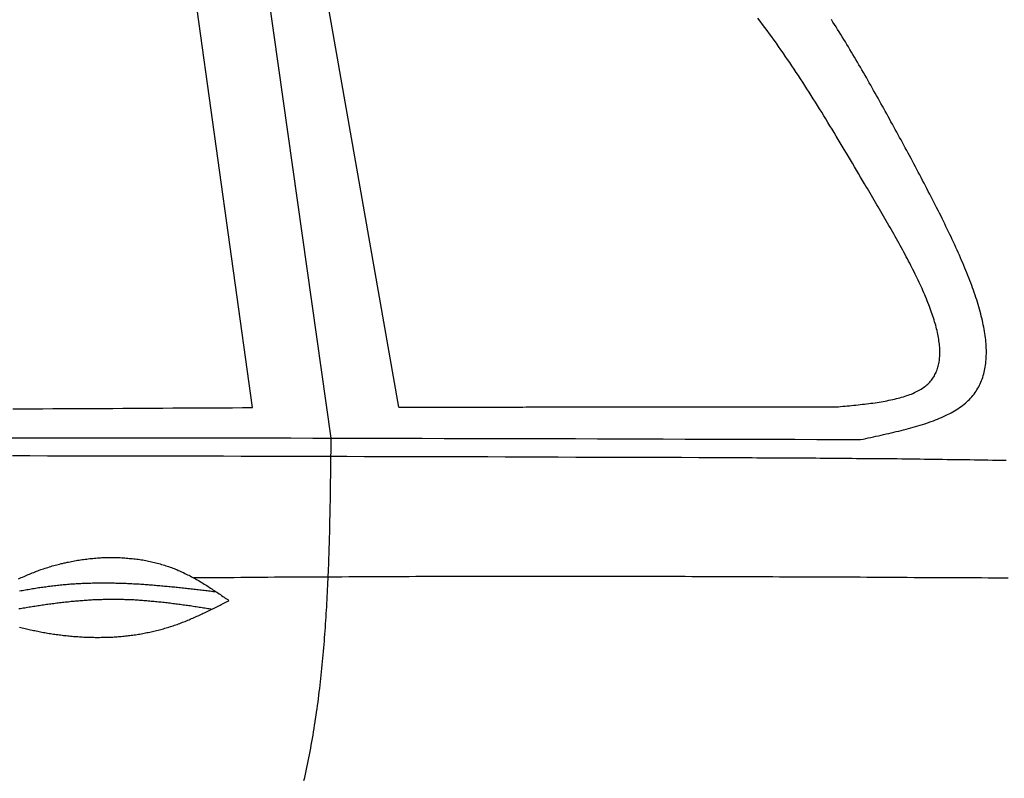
# Model space of a CAD drawing. Extents: x 562 to 7231, y 5767 to 12226.
# Tile 77 of 83: x 4459 to 5182, y 10803 to 11360. Entities that reach past the tile are written whole.
import ezdxf

# ---------------------------------------------------------------- set-up
doc = ezdxf.new("R2010")
doc.units = 0
doc.layers.add('CAR', color=10, linetype='CONTINUOUS')

msp = doc.modelspace()

# ---------------------------------------------------------------- linework, layer by layer
at = {"layer": 'CAR'}
for p, q in [((4687.881, 11052.8), (4613.125, 11581.523)), ((4630.275, 11075.101), (4562.785, 11560.62)), ((4737.574, 11075.41), (4654.713, 11547.159))]:
    msp.add_line(p, q, dxfattribs=at)
for points in [[(5079.22, 11239.2, 0), (5077.74, 11241.7, 0), (5076.25, 11244.2, 0), (5074.77, 11246.8, 0), (5073.28, 11249.3, 0), (5071.8, 11251.8, 0), (5070.31, 11254.3, 0), (5068.82, 11256.8, 0), (5067.33, 11259.3, 0), (5065.84, 11261.8, 0), (5064.35, 11264.3, 0), (5062.85, 11266.8, 0), (5061.36, 11269.3, 0), (5059.86, 11271.8, 0), (5058.35, 11274.3, 0), (5056.85, 11276.8, 0), (5055.34, 11279.3, 0), (5053.83, 11281.8, 0), (5052.32, 11284.3, 0), (5050.8, 11286.8, 0), (5049.28, 11289.2, 0), (5047.75, 11291.7, 0), (5046.23, 11294.2, 0), (5044.69, 11296.6, 0), (5043.15, 11299.1, 0), (5041.61, 11301.5, 0), (5040.07, 11304, 0), (5038.51, 11306.4, 0), (5036.96, 11308.9, 0), (5035.39, 11311.3, 0), (5033.83, 11313.7, 0), (5032.25, 11316.2, 0), (5030.67, 11318.6, 0), (5029.09, 11321, 0), (5027.49, 11323.4, 0), (5025.89, 11325.8, 0), (5024.29, 11328.2, 0), (5022.68, 11330.5, 0), (5021.06, 11332.9, 0), (5019.43, 11335.3, 0), (5017.79, 11337.6, 0), (5016.15, 11340, 0), (5014.5, 11342.3, 0), (5012.84, 11344.7, 0), (5011.18, 11347, 0), (5009.5, 11349.3, 0), (5007.82, 11351.6, 0), (5006.12, 11353.9, 0), (5004.42, 11356.2, 0), (5002.71, 11358.5, 0), (5000.99, 11360.7, 0)], [(5112.2, 11259.9, 0), (5111.16, 11261.8, 0), (5110.11, 11263.7, 0), (5109.07, 11265.6, 0), (5108.02, 11267.6, 0), (5106.97, 11269.5, 0), (5105.93, 11271.4, 0), (5104.88, 11273.3, 0), (5103.83, 11275.2, 0), (5102.79, 11277.2, 0), (5101.74, 11279.1, 0), (5100.69, 11281, 0), (5099.64, 11282.9, 0), (5098.59, 11284.8, 0), (5097.54, 11286.8, 0), (5096.48, 11288.7, 0), (5095.43, 11290.6, 0), (5094.37, 11292.5, 0), (5093.32, 11294.4, 0), (5092.26, 11296.3, 0), (5091.2, 11298.2, 0), (5090.14, 11300.1, 0), (5089.07, 11302, 0), (5088.01, 11303.9, 0), (5086.94, 11305.8, 0), (5085.87, 11307.7, 0), (5084.8, 11309.6, 0), (5083.73, 11311.5, 0), (5082.66, 11313.4, 0), (5081.58, 11315.3, 0), (5080.5, 11317.2, 0), (5079.42, 11319.1, 0), (5078.33, 11321, 0), (5077.25, 11322.8, 0), (5076.16, 11324.7, 0), (5075.07, 11326.6, 0), (5073.97, 11328.5, 0), (5072.87, 11330.3, 0), (5071.77, 11332.2, 0), (5070.67, 11334.1, 0), (5069.56, 11335.9, 0), (5068.45, 11337.8, 0), (5067.34, 11339.6, 0), (5066.23, 11341.5, 0), (5065.11, 11343.3, 0), (5063.98, 11345.1, 0), (5062.86, 11347, 0), (5061.73, 11348.8, 0), (5060.59, 11350.6, 0), (5059.45, 11352.5, 0), (5058.31, 11354.3, 0), (5057.17, 11356.1, 0), (5056.02, 11357.9, 0), (5054.86, 11359.7, 0)], [(5076.24, 11051.7, 0), (5078.13, 11052.1, 0), (5080.03, 11052.5, 0), (5081.92, 11052.9, 0), (5083.81, 11053.3, 0), (5085.7, 11053.7, 0), (5087.58, 11054.1, 0), (5089.46, 11054.5, 0), (5091.33, 11054.9, 0), (5093.2, 11055.4, 0), (5095.06, 11055.8, 0), (5096.91, 11056.2, 0), (5098.76, 11056.6, 0), (5100.59, 11057.1, 0), (5102.42, 11057.5, 0), (5104.23, 11057.9, 0), (5106.04, 11058.4, 0), (5107.83, 11058.8, 0), (5109.61, 11059.3, 0), (5111.37, 11059.8, 0), (5113.13, 11060.2, 0), (5114.86, 11060.7, 0), (5116.58, 11061.2, 0), (5118.28, 11061.7, 0), (5119.97, 11062.2, 0), (5121.64, 11062.8, 0), (5123.29, 11063.3, 0), (5124.91, 11063.8, 0), (5126.52, 11064.4, 0), (5128.11, 11065, 0), (5129.68, 11065.5, 0), (5131.22, 11066.1, 0), (5132.74, 11066.7, 0), (5134.23, 11067.3, 0), (5135.7, 11068, 0), (5137.15, 11068.6, 0), (5138.56, 11069.3, 0), (5139.96, 11070, 0), (5141.32, 11070.6, 0), (5142.65, 11071.3, 0), (5143.96, 11072.1, 0), (5145.23, 11072.8, 0), (5146.47, 11073.6, 0), (5147.68, 11074.3, 0), (5148.86, 11075.1, 0), (5150.01, 11075.9, 0), (5151.12, 11076.8, 0), (5152.2, 11077.6, 0), (5153.24, 11078.5, 0), (5154.24, 11079.3, 0), (5155.21, 11080.3, 0), (5156.14, 11081.2, 0), (5157.03, 11082.1, 0), (5157.89, 11083.1, 0), (5158.71, 11084.1, 0), (5159.5, 11085.1, 0), (5160.25, 11086.1, 0), (5160.97, 11087.1, 0), (5161.65, 11088.2, 0), (5162.29, 11089.3, 0), (5162.91, 11090.4, 0), (5163.49, 11091.5, 0), (5164.03, 11092.6, 0), (5164.55, 11093.8, 0), (5165.03, 11095, 0), (5165.47, 11096.1, 0), (5165.89, 11097.3, 0), (5166.28, 11098.6, 0), (5166.63, 11099.8, 0), (5166.95, 11101.1, 0), (5167.25, 11102.3, 0), (5167.51, 11103.6, 0), (5167.74, 11104.9, 0), (5167.94, 11106.3, 0), (5168.12, 11107.6, 0), (5168.26, 11108.9, 0), (5168.38, 11110.3, 0), (5168.47, 11111.7, 0), (5168.53, 11113.1, 0), (5168.56, 11114.5, 0), (5168.56, 11115.9, 0), (5168.54, 11117.4, 0), (5168.5, 11118.8, 0), (5168.42, 11120.3, 0), (5168.32, 11121.8, 0), (5168.2, 11123.3, 0), (5168.05, 11124.8, 0), (5167.87, 11126.3, 0), (5167.67, 11127.9, 0), (5167.45, 11129.4, 0), (5167.2, 11131, 0), (5166.93, 11132.6, 0), (5166.64, 11134.2, 0), (5166.32, 11135.8, 0), (5165.99, 11137.4, 0), (5165.62, 11139, 0), (5165.24, 11140.7, 0), (5164.84, 11142.3, 0), (5164.41, 11144, 0), (5163.97, 11145.7, 0), (5163.5, 11147.3, 0), (5163.02, 11149, 0), (5162.51, 11150.8, 0), (5161.99, 11152.5, 0), (5161.44, 11154.2, 0), (5160.88, 11155.9, 0), (5160.3, 11157.7, 0), (5159.7, 11159.5, 0), (5159.08, 11161.2, 0), (5158.45, 11163, 0), (5157.8, 11164.8, 0), (5157.13, 11166.6, 0), (5156.45, 11168.4, 0), (5155.75, 11170.2, 0), (5155.03, 11172, 0), (5154.3, 11173.9, 0), (5153.56, 11175.7, 0), (5152.8, 11177.5, 0), (5152.02, 11179.4, 0), (5151.24, 11181.3, 0), (5150.43, 11183.1, 0), (5149.62, 11185, 0), (5148.79, 11186.9, 0), (5147.95, 11188.8, 0), (5147.1, 11190.7, 0), (5146.23, 11192.6, 0), (5145.36, 11194.5, 0), (5144.47, 11196.4, 0), (5143.57, 11198.3, 0), (5142.66, 11200.3, 0), (5141.75, 11202.2, 0), (5140.82, 11204.1, 0), (5139.88, 11206.1, 0), (5138.93, 11208, 0), (5137.98, 11210, 0), (5137.01, 11211.9, 0), (5136.04, 11213.9, 0), (5135.06, 11215.9, 0), (5134.07, 11217.8, 0), (5133.08, 11219.8, 0), (5132.07, 11221.8, 0), (5131.06, 11223.8, 0), (5130.05, 11225.8, 0), (5129.03, 11227.8, 0), (5128, 11229.7, 0), (5126.97, 11231.7, 0), (5125.94, 11233.7, 0), (5124.9, 11235.7, 0), (5123.85, 11237.7, 0), (5122.81, 11239.7, 0), (5121.76, 11241.7, 0), (5120.7, 11243.8, 0), (5119.65, 11245.8, 0), (5118.59, 11247.8, 0), (5117.52, 11249.8, 0), (5116.46, 11251.8, 0), (5115.4, 11253.8, 0), (5114.33, 11255.8, 0), (5113.27, 11257.8, 0), (5112.2, 11259.9, 0)], [(5058.37, 11075.6, 0), (5059.99, 11075.8, 0), (5061.61, 11075.9, 0), (5063.23, 11076.1, 0), (5064.85, 11076.2, 0), (5066.46, 11076.4, 0), (5068.07, 11076.5, 0), (5069.67, 11076.7, 0), (5071.27, 11076.9, 0), (5072.87, 11077, 0), (5074.46, 11077.2, 0), (5076.04, 11077.4, 0), (5077.61, 11077.6, 0), (5079.18, 11077.7, 0), (5080.73, 11077.9, 0), (5082.28, 11078.1, 0), (5083.82, 11078.3, 0), (5085.34, 11078.5, 0), (5086.86, 11078.7, 0), (5088.36, 11079, 0), (5089.84, 11079.2, 0), (5091.32, 11079.4, 0), (5092.78, 11079.7, 0), (5094.22, 11079.9, 0), (5095.65, 11080.2, 0), (5097.06, 11080.5, 0), (5098.45, 11080.8, 0), (5099.83, 11081.1, 0), (5101.19, 11081.4, 0), (5102.52, 11081.7, 0), (5103.84, 11082, 0), (5105.14, 11082.4, 0), (5106.41, 11082.7, 0), (5107.66, 11083.1, 0), (5108.89, 11083.5, 0), (5110.1, 11083.9, 0), (5111.28, 11084.3, 0), (5112.44, 11084.7, 0), (5113.57, 11085.1, 0), (5114.67, 11085.6, 0), (5115.75, 11086.1, 0), (5116.8, 11086.6, 0), (5117.82, 11087.1, 0), (5118.81, 11087.6, 0), (5119.77, 11088.1, 0), (5120.71, 11088.7, 0), (5121.61, 11089.3, 0), (5122.47, 11089.9, 0), (5123.31, 11090.5, 0), (5124.11, 11091.1, 0), (5124.88, 11091.8, 0), (5125.62, 11092.4, 0), (5126.32, 11093.1, 0), (5127, 11093.8, 0), (5127.64, 11094.6, 0), (5128.25, 11095.3, 0), (5128.83, 11096.1, 0), (5129.38, 11096.8, 0), (5129.9, 11097.6, 0), (5130.39, 11098.5, 0), (5130.85, 11099.3, 0), (5131.28, 11100.1, 0), (5131.69, 11101, 0), (5132.06, 11101.9, 0), (5132.4, 11102.8, 0), (5132.72, 11103.7, 0), (5133.01, 11104.7, 0), (5133.27, 11105.6, 0), (5133.51, 11106.6, 0), (5133.71, 11107.6, 0), (5133.89, 11108.6, 0), (5134.05, 11109.6, 0), (5134.18, 11110.6, 0), (5134.28, 11111.7, 0), (5134.36, 11112.7, 0), (5134.41, 11113.8, 0), (5134.43, 11114.9, 0), (5134.44, 11116, 0), (5134.42, 11117.1, 0), (5134.37, 11118.2, 0), (5134.3, 11119.4, 0), (5134.21, 11120.5, 0), (5134.09, 11121.7, 0), (5133.95, 11122.9, 0), (5133.79, 11124.1, 0), (5133.61, 11125.3, 0), (5133.4, 11126.6, 0), (5133.17, 11127.8, 0), (5132.93, 11129, 0), (5132.66, 11130.3, 0), (5132.37, 11131.6, 0), (5132.06, 11132.9, 0), (5131.73, 11134.2, 0), (5131.38, 11135.5, 0), (5131.01, 11136.8, 0), (5130.62, 11138.1, 0), (5130.21, 11139.5, 0), (5129.78, 11140.9, 0), (5129.34, 11142.2, 0), (5128.87, 11143.6, 0), (5128.39, 11145, 0), (5127.89, 11146.4, 0), (5127.38, 11147.8, 0), (5126.84, 11149.2, 0), (5126.3, 11150.6, 0), (5125.73, 11152.1, 0), (5125.15, 11153.5, 0), (5124.55, 11155, 0), (5123.94, 11156.5, 0), (5123.31, 11157.9, 0), (5122.67, 11159.4, 0), (5122.01, 11160.9, 0), (5121.34, 11162.4, 0), (5120.66, 11163.9, 0), (5119.96, 11165.4, 0), (5119.25, 11167, 0), (5118.52, 11168.5, 0), (5117.78, 11170, 0), (5117.03, 11171.6, 0), (5116.27, 11173.1, 0), (5115.5, 11174.7, 0), (5114.71, 11176.3, 0), (5113.91, 11177.9, 0), (5113.11, 11179.4, 0), (5112.29, 11181, 0), (5111.46, 11182.6, 0), (5110.62, 11184.2, 0), (5109.77, 11185.8, 0), (5108.91, 11187.4, 0), (5108.04, 11189.1, 0), (5107.17, 11190.7, 0), (5106.28, 11192.3, 0), (5105.39, 11193.9, 0), (5104.49, 11195.6, 0), (5103.58, 11197.2, 0), (5102.66, 11198.9, 0), (5101.74, 11200.5, 0), (5100.81, 11202.2, 0), (5099.87, 11203.8, 0), (5098.93, 11205.5, 0), (5097.98, 11207.1, 0), (5097.03, 11208.8, 0), (5096.07, 11210.5, 0), (5095.1, 11212.2, 0), (5094.13, 11213.8, 0), (5093.16, 11215.5, 0), (5092.18, 11217.2, 0), (5091.2, 11218.9, 0), (5090.21, 11220.6, 0), (5089.22, 11222.3, 0), (5088.23, 11223.9, 0), (5087.24, 11225.6, 0), (5086.24, 11227.3, 0), (5085.24, 11229, 0), (5084.24, 11230.7, 0), (5083.24, 11232.4, 0), (5082.24, 11234.1, 0), (5081.23, 11235.8, 0), (5080.23, 11237.5, 0), (5079.22, 11239.2, 0)], [(4454.32, 11074.2, 0), (4461.66, 11074.2, 0), (4468.99, 11074.3, 0), (4476.32, 11074.3, 0), (4483.65, 11074.4, 0), (4490.98, 11074.4, 0), (4498.31, 11074.5, 0), (4505.64, 11074.5, 0), (4512.97, 11074.5, 0), (4520.31, 11074.6, 0), (4527.64, 11074.6, 0), (4534.97, 11074.7, 0), (4542.3, 11074.7, 0), (4549.63, 11074.7, 0), (4556.96, 11074.8, 0), (4564.29, 11074.8, 0), (4571.62, 11074.9, 0), (4578.96, 11074.9, 0), (4586.29, 11074.9, 0), (4593.62, 11075, 0), (4600.95, 11075, 0), (4608.28, 11075, 0), (4615.61, 11075, 0), (4622.94, 11075.1, 0), (4630.27, 11075.1, 0)], [(4737.57, 11075.4, 0), (4740.1, 11075.4, 0), (4742.63, 11075.4, 0), (4745.15, 11075.4, 0), (4747.68, 11075.4, 0), (4750.2, 11075.4, 0), (4752.73, 11075.4, 0), (4755.26, 11075.4, 0), (4757.78, 11075.4, 0), (4760.31, 11075.5, 0), (4762.83, 11075.5, 0), (4765.36, 11075.5, 0), (4767.89, 11075.5, 0), (4770.41, 11075.5, 0), (4772.94, 11075.5, 0), (4775.46, 11075.5, 0), (4777.99, 11075.5, 0), (4780.52, 11075.5, 0), (4783.04, 11075.5, 0), (4785.57, 11075.5, 0), (4788.09, 11075.5, 0), (4790.62, 11075.5, 0), (4793.15, 11075.5, 0), (4795.67, 11075.5, 0), (4798.2, 11075.5, 0), (4800.72, 11075.5, 0), (4803.25, 11075.5, 0), (4805.78, 11075.5, 0), (4808.3, 11075.5, 0), (4810.83, 11075.5, 0), (4813.35, 11075.5, 0), (4815.88, 11075.5, 0), (4818.41, 11075.5, 0), (4820.93, 11075.5, 0), (4823.46, 11075.5, 0), (4825.98, 11075.5, 0), (4828.51, 11075.5, 0), (4831.04, 11075.6, 0), (4833.56, 11075.6, 0), (4836.09, 11075.6, 0), (4838.61, 11075.6, 0), (4841.14, 11075.6, 0), (4843.67, 11075.6, 0), (4846.19, 11075.6, 0), (4848.72, 11075.6, 0), (4851.24, 11075.6, 0), (4853.77, 11075.6, 0), (4856.3, 11075.6, 0), (4858.82, 11075.6, 0), (4861.35, 11075.6, 0), (4863.87, 11075.6, 0), (4866.4, 11075.6, 0), (4868.93, 11075.6, 0), (4871.45, 11075.6, 0), (4873.98, 11075.6, 0), (4876.5, 11075.6, 0), (4879.03, 11075.6, 0), (4881.56, 11075.6, 0), (4884.08, 11075.6, 0), (4886.61, 11075.6, 0), (4889.13, 11075.6, 0), (4891.66, 11075.6, 0), (4894.19, 11075.6, 0), (4896.71, 11075.6, 0), (4899.24, 11075.6, 0), (4901.76, 11075.6, 0), (4904.29, 11075.6, 0), (4906.82, 11075.6, 0), (4909.34, 11075.6, 0), (4911.87, 11075.6, 0), (4914.39, 11075.6, 0), (4916.92, 11075.6, 0), (4919.45, 11075.6, 0), (4921.97, 11075.6, 0), (4924.5, 11075.6, 0), (4927.02, 11075.6, 0), (4929.55, 11075.6, 0), (4932.08, 11075.6, 0), (4934.6, 11075.6, 0), (4937.13, 11075.6, 0), (4939.65, 11075.6, 0), (4942.18, 11075.6, 0), (4944.71, 11075.6, 0), (4947.23, 11075.6, 0), (4949.76, 11075.6, 0), (4952.28, 11075.6, 0), (4954.81, 11075.6, 0), (4957.34, 11075.6, 0), (4959.86, 11075.6, 0), (4962.39, 11075.6, 0), (4964.91, 11075.6, 0), (4967.44, 11075.6, 0), (4969.96, 11075.6, 0), (4972.49, 11075.6, 0), (4975.02, 11075.6, 0), (4977.54, 11075.6, 0), (4980.07, 11075.6, 0), (4982.59, 11075.6, 0), (4985.12, 11075.6, 0), (4987.65, 11075.6, 0), (4990.17, 11075.6, 0), (4992.7, 11075.6, 0), (4995.22, 11075.6, 0), (4997.75, 11075.6, 0), (5000.28, 11075.6, 0), (5002.8, 11075.6, 0), (5005.33, 11075.6, 0), (5007.85, 11075.6, 0), (5010.38, 11075.6, 0), (5012.91, 11075.6, 0), (5015.43, 11075.6, 0), (5017.96, 11075.6, 0), (5020.48, 11075.6, 0), (5023.01, 11075.6, 0), (5025.54, 11075.6, 0), (5028.06, 11075.6, 0), (5030.59, 11075.6, 0), (5033.11, 11075.6, 0), (5035.64, 11075.6, 0), (5038.17, 11075.6, 0), (5040.69, 11075.6, 0), (5043.22, 11075.6, 0), (5045.74, 11075.6, 0), (5048.27, 11075.6, 0), (5050.8, 11075.6, 0), (5053.32, 11075.6, 0), (5055.85, 11075.6, 0), (5058.37, 11075.6, 0)], [(4449.26, 11053, 0), (4465.33, 11053, 0), (4481.41, 11053, 0), (4497.48, 11053, 0), (4513.56, 11053, 0), (4529.64, 11053, 0), (4545.71, 11053, 0), (4561.79, 11053, 0), (4577.86, 11053, 0), (4593.94, 11052.9, 0), (4610.02, 11052.9, 0), (4626.09, 11052.9, 0), (4642.17, 11052.9, 0), (4658.25, 11052.9, 0), (4674.32, 11052.8, 0), (4690.4, 11052.8, 0), (4706.47, 11052.8, 0), (4722.55, 11052.7, 0), (4738.63, 11052.7, 0), (4754.7, 11052.7, 0), (4770.78, 11052.6, 0), (4786.86, 11052.6, 0), (4802.93, 11052.5, 0), (4819.01, 11052.5, 0), (4835.09, 11052.5, 0), (4851.16, 11052.4, 0), (4867.24, 11052.4, 0), (4883.32, 11052.3, 0), (4899.39, 11052.3, 0), (4915.47, 11052.2, 0), (4931.55, 11052.2, 0), (4947.62, 11052.1, 0), (4963.7, 11052.1, 0), (4979.78, 11052, 0), (4995.85, 11052, 0), (5011.93, 11051.9, 0), (5028.01, 11051.9, 0), (5044.09, 11051.8, 0), (5060.16, 11051.8, 0), (5076.24, 11051.7, 0)], [(4667.93, 10801.7, 0), (4668.47, 10804, 0), (4668.99, 10806.4, 0), (4669.51, 10808.7, 0), (4670.02, 10811.1, 0), (4670.51, 10813.4, 0), (4671, 10815.8, 0), (4671.48, 10818.2, 0), (4671.95, 10820.6, 0), (4672.4, 10822.9, 0), (4672.85, 10825.3, 0), (4673.29, 10827.7, 0), (4673.72, 10830.1, 0), (4674.15, 10832.5, 0), (4674.56, 10834.9, 0), (4674.96, 10837.3, 0), (4675.36, 10839.8, 0), (4675.74, 10842.2, 0), (4676.12, 10844.6, 0), (4676.49, 10847, 0), (4676.85, 10849.5, 0), (4677.21, 10851.9, 0), (4677.55, 10854.3, 0), (4677.89, 10856.8, 0), (4678.22, 10859.2, 0), (4678.54, 10861.7, 0), (4678.85, 10864.1, 0), (4679.16, 10866.6, 0), (4679.46, 10869.1, 0), (4679.75, 10871.5, 0), (4680.03, 10874, 0), (4680.31, 10876.5, 0), (4680.58, 10878.9, 0), (4680.84, 10881.4, 0), (4681.09, 10883.9, 0), (4681.34, 10886.4, 0), (4681.58, 10888.9, 0), (4681.82, 10891.4, 0), (4682.05, 10893.9, 0), (4682.27, 10896.4, 0), (4682.49, 10898.9, 0), (4682.7, 10901.4, 0), (4682.9, 10903.9, 0), (4683.1, 10906.4, 0), (4683.29, 10908.9, 0), (4683.48, 10911.4, 0), (4683.66, 10914, 0), (4683.83, 10916.5, 0), (4684, 10919, 0), (4684.17, 10921.5, 0), (4684.33, 10924.1, 0), (4684.48, 10926.6, 0), (4684.63, 10929.1, 0), (4684.78, 10931.7, 0), (4684.92, 10934.2, 0), (4685.05, 10936.8, 0), (4685.18, 10939.3, 0), (4685.31, 10941.9, 0), (4685.43, 10944.4, 0), (4685.54, 10947, 0), (4685.66, 10949.5, 0), (4685.76, 10952.1, 0), (4685.87, 10954.6, 0), (4685.97, 10957.2, 0), (4686.07, 10959.7, 0), (4686.16, 10962.3, 0), (4686.25, 10964.9, 0), (4686.33, 10967.4, 0), (4686.42, 10970, 0), (4686.5, 10972.6, 0), (4686.57, 10975.2, 0), (4686.64, 10977.7, 0), (4686.71, 10980.3, 0), (4686.78, 10982.9, 0), (4686.85, 10985.5, 0), (4686.91, 10988, 0), (4686.97, 10990.6, 0), (4687.02, 10993.2, 0), (4687.08, 10995.8, 0), (4687.13, 10998.4, 0), (4687.18, 11001, 0), (4687.23, 11003.5, 0), (4687.27, 11006.1, 0), (4687.32, 11008.7, 0), (4687.36, 11011.3, 0), (4687.4, 11013.9, 0), (4687.44, 11016.5, 0), (4687.48, 11019.1, 0), (4687.51, 11021.7, 0), (4687.55, 11024.3, 0), (4687.58, 11026.9, 0), (4687.61, 11029.4, 0), (4687.65, 11032, 0), (4687.68, 11034.6, 0), (4687.71, 11037.2, 0), (4687.74, 11039.8, 0), (4687.77, 11042.4, 0), (4687.8, 11045, 0), (4687.82, 11047.6, 0), (4687.85, 11050.2, 0), (4687.88, 11052.8, 0)], [(4454.01, 11039.9, 0), (4466.93, 11039.9, 0), (4479.84, 11039.8, 0), (4492.76, 11039.8, 0), (4505.67, 11039.8, 0), (4518.59, 11039.8, 0), (4531.5, 11039.8, 0), (4544.42, 11039.8, 0), (4557.33, 11039.8, 0), (4570.25, 11039.7, 0), (4583.16, 11039.7, 0), (4596.08, 11039.7, 0), (4609, 11039.7, 0), (4621.91, 11039.6, 0), (4634.83, 11039.6, 0), (4647.74, 11039.6, 0), (4660.66, 11039.6, 0), (4673.57, 11039.5, 0), (4686.49, 11039.5, 0), (4699.4, 11039.5, 0), (4712.32, 11039.4, 0), (4725.23, 11039.4, 0), (4738.15, 11039.4, 0), (4751.06, 11039.3, 0), (4763.98, 11039.3, 0), (4776.89, 11039.2, 0), (4789.81, 11039.2, 0), (4802.73, 11039.2, 0), (4815.64, 11039.1, 0), (4828.56, 11039.1, 0), (4841.47, 11039, 0), (4854.39, 11039, 0), (4867.3, 11038.9, 0), (4880.22, 11038.9, 0), (4893.13, 11038.9, 0), (4906.05, 11038.8, 0), (4918.96, 11038.8, 0), (4931.88, 11038.7, 0), (4944.8, 11038.7, 0), (4957.71, 11038.6, 0), (4970.63, 11038.6, 0), (4983.54, 11038.5, 0)], [(4983.54, 11038.5, 0), (4986.87, 11038.5, 0), (4990.19, 11038.5, 0), (4993.52, 11038.5, 0), (4996.84, 11038.5, 0), (5000.17, 11038.4, 0), (5003.49, 11038.4, 0), (5006.82, 11038.4, 0), (5010.14, 11038.4, 0), (5013.47, 11038.4, 0), (5016.79, 11038.3, 0), (5020.12, 11038.3, 0), (5023.44, 11038.3, 0), (5026.77, 11038.3, 0), (5030.09, 11038.3, 0), (5033.42, 11038.2, 0), (5036.74, 11038.2, 0), (5040.06, 11038.2, 0), (5043.39, 11038.2, 0), (5046.71, 11038.1, 0), (5050.04, 11038.1, 0), (5053.36, 11038.1, 0), (5056.69, 11038.1, 0), (5060.01, 11038, 0), (5063.34, 11038, 0), (5066.66, 11038, 0), (5069.99, 11038, 0), (5073.31, 11037.9, 0), (5076.64, 11037.9, 0), (5079.96, 11037.9, 0), (5083.29, 11037.9, 0), (5086.61, 11037.8, 0), (5089.93, 11037.8, 0), (5093.26, 11037.8, 0), (5096.58, 11037.7, 0), (5099.91, 11037.7, 0), (5103.23, 11037.7, 0), (5106.56, 11037.6, 0), (5109.88, 11037.6, 0), (5113.2, 11037.5, 0), (5116.53, 11037.5, 0), (5119.85, 11037.5, 0), (5123.18, 11037.4, 0), (5126.5, 11037.4, 0), (5129.82, 11037.3, 0), (5133.15, 11037.3, 0), (5136.47, 11037.3, 0), (5139.8, 11037.2, 0), (5143.12, 11037.2, 0), (5146.44, 11037.1, 0), (5149.77, 11037.1, 0), (5153.09, 11037, 0), (5156.41, 11037, 0), (5159.74, 11036.9, 0), (5163.06, 11036.9, 0), (5166.38, 11036.8, 0), (5169.71, 11036.8, 0), (5173.03, 11036.7, 0), (5176.35, 11036.6, 0), (5179.68, 11036.6, 0), (5183, 11036.5, 0)], [(4458.59, 10949.5, 0), (4459.57, 10950, 0), (4460.56, 10950.5, 0), (4461.55, 10950.9, 0), (4462.55, 10951.4, 0), (4463.55, 10951.8, 0), (4464.55, 10952.3, 0), (4465.56, 10952.7, 0), (4466.57, 10953.1, 0), (4467.58, 10953.5, 0), (4468.6, 10953.9, 0), (4469.63, 10954.3, 0), (4470.65, 10954.7, 0), (4471.68, 10955.1, 0), (4472.72, 10955.5, 0), (4473.76, 10955.9, 0), (4474.8, 10956.3, 0), (4475.85, 10956.6, 0), (4476.9, 10957, 0), (4477.95, 10957.3, 0), (4479.01, 10957.7, 0), (4480.07, 10958, 0), (4481.14, 10958.3, 0), (4482.2, 10958.6, 0), (4483.27, 10959, 0), (4484.35, 10959.3, 0), (4485.42, 10959.6, 0), (4486.5, 10959.9, 0), (4487.58, 10960.1, 0), (4488.67, 10960.4, 0), (4489.75, 10960.7, 0), (4490.84, 10960.9, 0), (4491.94, 10961.2, 0), (4493.03, 10961.4, 0), (4494.12, 10961.7, 0), (4495.22, 10961.9, 0), (4496.32, 10962.1, 0), (4497.42, 10962.4, 0), (4498.53, 10962.6, 0), (4499.63, 10962.8, 0), (4500.74, 10963, 0), (4501.85, 10963.2, 0), (4502.96, 10963.3, 0), (4504.07, 10963.5, 0), (4505.18, 10963.7, 0), (4506.29, 10963.8, 0), (4507.41, 10964, 0), (4508.52, 10964.1, 0), (4509.64, 10964.2, 0), (4510.76, 10964.4, 0), (4511.88, 10964.5, 0), (4512.99, 10964.6, 0), (4514.11, 10964.7, 0), (4515.23, 10964.8, 0), (4516.35, 10964.9, 0), (4517.47, 10964.9, 0), (4518.59, 10965, 0), (4519.71, 10965.1, 0), (4520.83, 10965.1, 0), (4521.95, 10965.1, 0), (4523.07, 10965.2, 0), (4524.19, 10965.2, 0), (4525.31, 10965.2, 0), (4526.43, 10965.2, 0), (4527.54, 10965.2, 0), (4528.66, 10965.2, 0), (4529.78, 10965.2, 0), (4530.89, 10965.2, 0), (4532, 10965.1, 0), (4533.12, 10965.1, 0), (4534.23, 10965, 0), (4535.34, 10965, 0), (4536.45, 10964.9, 0), (4537.56, 10964.8, 0), (4538.66, 10964.7, 0), (4539.77, 10964.6, 0), (4540.87, 10964.5, 0), (4541.97, 10964.4, 0), (4543.07, 10964.3, 0), (4544.17, 10964.2, 0), (4545.26, 10964, 0), (4546.36, 10963.9, 0), (4547.45, 10963.7, 0), (4548.54, 10963.5, 0), (4549.62, 10963.4, 0), (4550.71, 10963.2, 0), (4551.79, 10963, 0), (4552.87, 10962.8, 0), (4553.94, 10962.6, 0), (4555.01, 10962.3, 0), (4556.08, 10962.1, 0), (4557.15, 10961.9, 0), (4558.21, 10961.6, 0), (4559.27, 10961.3, 0), (4560.33, 10961.1, 0), (4561.38, 10960.8, 0), (4562.43, 10960.5, 0), (4563.48, 10960.2, 0), (4564.52, 10959.9, 0), (4565.56, 10959.6, 0), (4566.59, 10959.2, 0), (4567.62, 10958.9, 0), (4568.65, 10958.6, 0), (4569.67, 10958.2, 0), (4570.69, 10957.8, 0), (4571.7, 10957.4, 0), (4572.71, 10957.1, 0), (4573.71, 10956.7, 0), (4574.71, 10956.3, 0), (4575.71, 10955.8, 0), (4576.7, 10955.4, 0), (4577.69, 10955, 0), (4578.67, 10954.5, 0), (4579.64, 10954.1, 0), (4580.62, 10953.6, 0), (4581.58, 10953.1, 0), (4582.55, 10952.6, 0), (4583.51, 10952.2, 0), (4584.47, 10951.7, 0), (4585.42, 10951.1, 0), (4586.37, 10950.6, 0), (4587.32, 10950.1, 0), (4588.26, 10949.6, 0), (4589.2, 10949.1, 0), (4590.14, 10948.5, 0), (4591.07, 10948, 0), (4592, 10947.4, 0), (4592.93, 10946.9, 0), (4593.85, 10946.3, 0), (4594.78, 10945.7, 0), (4595.7, 10945.1, 0), (4596.62, 10944.6, 0), (4597.53, 10944, 0), (4598.45, 10943.4, 0), (4599.36, 10942.8, 0), (4600.27, 10942.2, 0), (4601.18, 10941.6, 0), (4602.09, 10941, 0), (4602.99, 10940.4, 0), (4603.9, 10939.8, 0), (4604.8, 10939.2, 0), (4605.7, 10938.6, 0), (4606.61, 10938, 0), (4607.51, 10937.3, 0), (4608.41, 10936.7, 0), (4609.31, 10936.1, 0), (4610.21, 10935.5, 0), (4611.1, 10934.9, 0), (4612, 10934.3, 0), (4612.9, 10933.6, 0)], [(5184.64, 10950, 0), (5179.7, 10950.1, 0), (5174.76, 10950.1, 0), (5169.82, 10950.1, 0), (5164.88, 10950.2, 0), (5159.95, 10950.2, 0), (5155.01, 10950.2, 0), (5150.07, 10950.2, 0), (5145.13, 10950.3, 0), (5140.19, 10950.3, 0), (5135.26, 10950.3, 0), (5130.32, 10950.4, 0), (5125.38, 10950.4, 0), (5120.44, 10950.4, 0), (5115.5, 10950.4, 0), (5110.57, 10950.5, 0), (5105.63, 10950.5, 0), (5100.69, 10950.5, 0), (5095.75, 10950.6, 0), (5090.81, 10950.6, 0), (5085.88, 10950.6, 0), (5080.94, 10950.6, 0), (5076, 10950.7, 0), (5071.06, 10950.7, 0), (5066.12, 10950.7, 0), (5061.19, 10950.7, 0), (5056.25, 10950.8, 0), (5051.31, 10950.8, 0), (5046.37, 10950.8, 0), (5041.43, 10950.8, 0), (5036.5, 10950.8, 0), (5031.56, 10950.9, 0), (5026.62, 10950.9, 0), (5021.68, 10950.9, 0), (5016.74, 10950.9, 0), (5011.81, 10951, 0), (5006.87, 10951, 0), (5001.93, 10951, 0), (4996.99, 10951, 0), (4992.05, 10951, 0), (4987.12, 10951, 0), (4982.18, 10951.1, 0), (4977.24, 10951.1, 0), (4972.3, 10951.1, 0), (4967.36, 10951.1, 0), (4962.43, 10951.1, 0), (4957.49, 10951.1, 0), (4952.55, 10951.1, 0), (4947.61, 10951.2, 0), (4942.67, 10951.2, 0), (4937.74, 10951.2, 0), (4932.8, 10951.2, 0), (4927.86, 10951.2, 0), (4922.92, 10951.2, 0), (4917.98, 10951.2, 0), (4913.05, 10951.2, 0), (4908.11, 10951.2, 0), (4903.17, 10951.3, 0), (4898.23, 10951.3, 0), (4893.29, 10951.3, 0), (4888.36, 10951.3, 0), (4883.42, 10951.3, 0), (4878.48, 10951.3, 0), (4873.54, 10951.3, 0), (4868.6, 10951.3, 0), (4863.67, 10951.3, 0), (4858.73, 10951.3, 0), (4853.79, 10951.3, 0), (4848.85, 10951.3, 0), (4843.92, 10951.3, 0), (4838.98, 10951.3, 0), (4834.04, 10951.3, 0), (4829.1, 10951.3, 0), (4824.16, 10951.3, 0), (4819.23, 10951.3, 0), (4814.29, 10951.3, 0), (4809.35, 10951.3, 0), (4804.41, 10951.3, 0), (4799.47, 10951.3, 0), (4794.54, 10951.3, 0), (4789.6, 10951.3, 0), (4784.66, 10951.2, 0), (4779.72, 10951.2, 0), (4774.79, 10951.2, 0), (4769.85, 10951.2, 0), (4764.91, 10951.2, 0), (4759.97, 10951.2, 0), (4755.03, 10951.2, 0), (4750.1, 10951.2, 0), (4745.16, 10951.1, 0), (4740.22, 10951.1, 0), (4735.28, 10951.1, 0), (4730.34, 10951.1, 0), (4725.41, 10951.1, 0), (4720.47, 10951.1, 0), (4715.53, 10951, 0), (4710.59, 10951, 0), (4705.66, 10951, 0), (4700.72, 10951, 0), (4695.78, 10950.9, 0), (4690.84, 10950.9, 0), (4685.9, 10950.9, 0), (4680.97, 10950.9, 0), (4676.03, 10950.8, 0), (4671.09, 10950.8, 0), (4666.15, 10950.8, 0), (4661.22, 10950.8, 0), (4656.28, 10950.7, 0), (4651.34, 10950.7, 0), (4646.4, 10950.7, 0), (4641.47, 10950.6, 0), (4636.53, 10950.6, 0), (4631.59, 10950.6, 0), (4626.65, 10950.5, 0), (4621.71, 10950.5, 0), (4616.78, 10950.4, 0), (4611.84, 10950.4, 0), (4606.9, 10950.4, 0), (4601.96, 10950.3, 0), (4597.03, 10950.3, 0), (4592.09, 10950.2, 0), (4587.15, 10950.2, 0)], [(4459.32, 10940.7, 0), (4460.38, 10940.9, 0), (4461.44, 10941.1, 0), (4462.5, 10941.3, 0), (4463.57, 10941.5, 0), (4464.63, 10941.7, 0), (4465.69, 10941.8, 0), (4466.76, 10942, 0), (4467.82, 10942.2, 0), (4468.88, 10942.4, 0), (4469.95, 10942.5, 0), (4471.01, 10942.7, 0), (4472.08, 10942.9, 0), (4473.14, 10943.1, 0), (4474.21, 10943.2, 0), (4475.27, 10943.4, 0), (4476.34, 10943.5, 0), (4477.4, 10943.7, 0), (4478.47, 10943.8, 0), (4479.53, 10944, 0), (4480.6, 10944.1, 0), (4481.66, 10944.3, 0), (4482.73, 10944.4, 0), (4483.8, 10944.5, 0), (4484.86, 10944.6, 0), (4485.93, 10944.8, 0), (4487, 10944.9, 0), (4488.07, 10945, 0), (4489.13, 10945.1, 0), (4490.2, 10945.2, 0), (4491.27, 10945.3, 0), (4492.34, 10945.4, 0), (4493.41, 10945.5, 0), (4494.48, 10945.6, 0), (4495.55, 10945.7, 0), (4496.62, 10945.8, 0), (4497.69, 10945.9, 0), (4498.76, 10945.9, 0), (4499.83, 10946, 0), (4500.9, 10946.1, 0), (4501.97, 10946.1, 0), (4503.04, 10946.2, 0), (4504.11, 10946.2, 0), (4505.18, 10946.3, 0), (4506.26, 10946.3, 0), (4507.33, 10946.4, 0), (4508.4, 10946.4, 0), (4509.47, 10946.5, 0), (4510.55, 10946.5, 0), (4511.62, 10946.5, 0), (4512.69, 10946.6, 0), (4513.77, 10946.6, 0), (4514.84, 10946.6, 0), (4515.91, 10946.6, 0), (4516.99, 10946.6, 0), (4518.06, 10946.6, 0), (4519.14, 10946.6, 0), (4520.21, 10946.6, 0), (4521.29, 10946.6, 0), (4522.36, 10946.6, 0), (4523.44, 10946.6, 0), (4524.51, 10946.6, 0), (4525.59, 10946.6, 0), (4526.67, 10946.6, 0), (4527.74, 10946.6, 0), (4528.82, 10946.6, 0), (4529.89, 10946.5, 0), (4530.97, 10946.5, 0), (4532.05, 10946.5, 0), (4533.12, 10946.4, 0), (4534.2, 10946.4, 0), (4535.28, 10946.4, 0), (4536.36, 10946.3, 0), (4537.44, 10946.3, 0), (4538.51, 10946.2, 0), (4539.59, 10946.2, 0), (4540.67, 10946.1, 0), (4541.75, 10946.1, 0), (4542.83, 10946, 0), (4543.91, 10946, 0), (4544.98, 10945.9, 0), (4546.06, 10945.8, 0), (4547.14, 10945.8, 0), (4548.22, 10945.7, 0), (4549.3, 10945.6, 0), (4550.38, 10945.6, 0), (4551.46, 10945.5, 0), (4552.54, 10945.4, 0), (4553.62, 10945.3, 0), (4554.7, 10945.2, 0), (4555.78, 10945.2, 0), (4556.86, 10945.1, 0), (4557.94, 10945, 0), (4559.02, 10944.9, 0), (4560.1, 10944.8, 0), (4561.18, 10944.7, 0), (4562.26, 10944.6, 0), (4563.35, 10944.5, 0), (4564.43, 10944.4, 0), (4565.51, 10944.3, 0), (4566.59, 10944.2, 0), (4567.67, 10944.1, 0), (4568.75, 10944, 0), (4569.83, 10943.9, 0), (4570.92, 10943.8, 0), (4572, 10943.7, 0), (4573.08, 10943.6, 0), (4574.16, 10943.5, 0), (4575.24, 10943.4, 0), (4576.33, 10943.3, 0), (4577.41, 10943.2, 0), (4578.49, 10943, 0), (4579.57, 10942.9, 0), (4580.66, 10942.8, 0), (4581.74, 10942.7, 0), (4582.82, 10942.6, 0), (4583.9, 10942.4, 0), (4584.99, 10942.3, 0), (4586.07, 10942.2, 0), (4587.15, 10942.1, 0), (4588.23, 10941.9, 0), (4589.32, 10941.8, 0), (4590.4, 10941.7, 0), (4591.48, 10941.6, 0), (4592.57, 10941.4, 0), (4593.65, 10941.3, 0), (4594.73, 10941.2, 0), (4595.82, 10941.1, 0), (4596.9, 10940.9, 0), (4597.98, 10940.8, 0), (4599.07, 10940.7, 0), (4600.15, 10940.5, 0), (4601.23, 10940.4, 0), (4602.32, 10940.3, 0), (4603.4, 10940.1, 0)], [(4458.82, 10927.7, 0), (4459.88, 10927.9, 0), (4460.95, 10928.1, 0), (4462.01, 10928.3, 0), (4463.08, 10928.4, 0), (4464.14, 10928.6, 0), (4465.21, 10928.8, 0), (4466.27, 10929, 0), (4467.34, 10929.1, 0), (4468.4, 10929.3, 0), (4469.47, 10929.5, 0), (4470.53, 10929.6, 0), (4471.6, 10929.8, 0), (4472.66, 10930, 0), (4473.73, 10930.1, 0), (4474.79, 10930.3, 0), (4475.86, 10930.4, 0), (4476.92, 10930.6, 0), (4477.99, 10930.7, 0), (4479.05, 10930.9, 0), (4480.12, 10931, 0), (4481.18, 10931.2, 0), (4482.25, 10931.3, 0), (4483.31, 10931.5, 0), (4484.38, 10931.6, 0), (4485.44, 10931.7, 0), (4486.51, 10931.9, 0), (4487.57, 10932, 0), (4488.64, 10932.1, 0), (4489.7, 10932.3, 0), (4490.77, 10932.4, 0), (4491.83, 10932.5, 0), (4492.9, 10932.6, 0), (4493.96, 10932.7, 0), (4495.03, 10932.8, 0), (4496.1, 10933, 0), (4497.16, 10933.1, 0), (4498.23, 10933.2, 0), (4499.29, 10933.3, 0), (4500.36, 10933.4, 0), (4501.42, 10933.5, 0), (4502.49, 10933.5, 0), (4503.55, 10933.6, 0), (4504.62, 10933.7, 0), (4505.68, 10933.8, 0), (4506.75, 10933.9, 0), (4507.82, 10934, 0), (4508.88, 10934, 0), (4509.95, 10934.1, 0), (4511.01, 10934.2, 0), (4512.08, 10934.2, 0), (4513.14, 10934.3, 0), (4514.21, 10934.3, 0), (4515.28, 10934.4, 0), (4516.34, 10934.4, 0), (4517.41, 10934.5, 0), (4518.47, 10934.5, 0), (4519.54, 10934.5, 0), (4520.61, 10934.6, 0), (4521.67, 10934.6, 0), (4522.74, 10934.6, 0), (4523.8, 10934.6, 0), (4524.87, 10934.7, 0), (4525.94, 10934.7, 0), (4527, 10934.7, 0), (4528.07, 10934.7, 0), (4529.13, 10934.7, 0), (4530.2, 10934.7, 0), (4531.27, 10934.7, 0), (4532.33, 10934.6, 0), (4533.4, 10934.6, 0), (4534.46, 10934.6, 0), (4535.53, 10934.6, 0), (4536.6, 10934.5, 0), (4537.66, 10934.5, 0), (4538.73, 10934.5, 0), (4539.8, 10934.4, 0), (4540.86, 10934.4, 0), (4541.93, 10934.3, 0), (4543, 10934.3, 0), (4544.06, 10934.2, 0), (4545.13, 10934.1, 0), (4546.2, 10934.1, 0), (4547.26, 10934, 0), (4548.33, 10933.9, 0), (4549.4, 10933.9, 0), (4550.46, 10933.8, 0), (4551.53, 10933.7, 0), (4552.6, 10933.6, 0), (4553.66, 10933.5, 0), (4554.73, 10933.4, 0), (4555.8, 10933.3, 0), (4556.86, 10933.2, 0), (4557.93, 10933.1, 0), (4559, 10933, 0), (4560.06, 10932.9, 0), (4561.13, 10932.8, 0), (4562.2, 10932.7, 0), (4563.26, 10932.6, 0), (4564.33, 10932.5, 0), (4565.4, 10932.4, 0), (4566.47, 10932.3, 0), (4567.53, 10932.1, 0), (4568.6, 10932, 0), (4569.67, 10931.9, 0), (4570.73, 10931.8, 0), (4571.8, 10931.6, 0), (4572.87, 10931.5, 0), (4573.94, 10931.3, 0), (4575, 10931.2, 0), (4576.07, 10931.1, 0), (4577.14, 10930.9, 0), (4578.2, 10930.8, 0), (4579.27, 10930.6, 0), (4580.34, 10930.5, 0), (4581.41, 10930.3, 0), (4582.47, 10930.2, 0), (4583.54, 10930, 0), (4584.61, 10929.9, 0), (4585.67, 10929.7, 0), (4586.74, 10929.6, 0), (4587.81, 10929.4, 0), (4588.88, 10929.3, 0), (4589.94, 10929.1, 0), (4591.01, 10928.9, 0), (4592.08, 10928.8, 0), (4593.15, 10928.6, 0), (4594.21, 10928.4, 0), (4595.28, 10928.3, 0), (4596.35, 10928.1, 0), (4597.41, 10927.9, 0), (4598.48, 10927.8, 0), (4599.55, 10927.6, 0), (4600.62, 10927.4, 0)], [(4459.23, 10914.2, 0), (4460.25, 10913.9, 0), (4461.27, 10913.7, 0), (4462.29, 10913.4, 0), (4463.31, 10913.2, 0), (4464.33, 10912.9, 0), (4465.36, 10912.7, 0), (4466.39, 10912.5, 0), (4467.42, 10912.2, 0), (4468.45, 10912, 0), (4469.48, 10911.8, 0), (4470.51, 10911.6, 0), (4471.55, 10911.4, 0), (4472.58, 10911.1, 0), (4473.62, 10910.9, 0), (4474.66, 10910.7, 0), (4475.7, 10910.5, 0), (4476.75, 10910.3, 0), (4477.79, 10910.2, 0), (4478.84, 10910, 0), (4479.88, 10909.8, 0), (4480.93, 10909.6, 0), (4481.98, 10909.5, 0), (4483.03, 10909.3, 0), (4484.08, 10909.1, 0), (4485.13, 10909, 0), (4486.19, 10908.8, 0), (4487.24, 10908.7, 0), (4488.29, 10908.5, 0), (4489.35, 10908.4, 0), (4490.41, 10908.3, 0), (4491.47, 10908.1, 0), (4492.52, 10908, 0), (4493.58, 10907.9, 0), (4494.64, 10907.8, 0), (4495.7, 10907.7, 0), (4496.76, 10907.6, 0), (4497.82, 10907.5, 0), (4498.89, 10907.4, 0), (4499.95, 10907.3, 0), (4501.01, 10907.2, 0), (4502.07, 10907.2, 0), (4503.14, 10907.1, 0), (4504.2, 10907, 0), (4505.27, 10907, 0), (4506.33, 10906.9, 0), (4507.39, 10906.8, 0), (4508.46, 10906.8, 0), (4509.52, 10906.8, 0), (4510.59, 10906.7, 0), (4511.65, 10906.7, 0), (4512.72, 10906.7, 0), (4513.78, 10906.7, 0), (4514.84, 10906.6, 0), (4515.91, 10906.6, 0), (4516.97, 10906.6, 0), (4518.03, 10906.6, 0), (4519.1, 10906.7, 0), (4520.16, 10906.7, 0), (4521.22, 10906.7, 0), (4522.28, 10906.7, 0), (4523.35, 10906.7, 0), (4524.41, 10906.8, 0), (4525.47, 10906.8, 0), (4526.53, 10906.9, 0), (4527.59, 10906.9, 0), (4528.64, 10907, 0), (4529.7, 10907.1, 0), (4530.76, 10907.1, 0), (4531.81, 10907.2, 0), (4532.87, 10907.3, 0), (4533.92, 10907.4, 0), (4534.97, 10907.5, 0), (4536.03, 10907.6, 0), (4537.08, 10907.7, 0), (4538.13, 10907.8, 0), (4539.18, 10907.9, 0), (4540.22, 10908.1, 0), (4541.27, 10908.2, 0), (4542.32, 10908.3, 0), (4543.36, 10908.5, 0), (4544.4, 10908.6, 0), (4545.44, 10908.8, 0), (4546.48, 10908.9, 0), (4547.52, 10909.1, 0), (4548.56, 10909.3, 0), (4549.59, 10909.5, 0), (4550.63, 10909.7, 0), (4551.66, 10909.9, 0), (4552.69, 10910.1, 0), (4553.72, 10910.3, 0), (4554.74, 10910.5, 0), (4555.77, 10910.7, 0), (4556.79, 10910.9, 0), (4557.81, 10911.2, 0), (4558.83, 10911.4, 0), (4559.85, 10911.7, 0), (4560.86, 10911.9, 0), (4561.87, 10912.2, 0), (4562.89, 10912.4, 0), (4563.89, 10912.7, 0), (4564.9, 10913, 0), (4565.9, 10913.3, 0), (4566.91, 10913.6, 0), (4567.91, 10913.9, 0), (4568.9, 10914.2, 0), (4569.9, 10914.5, 0), (4570.89, 10914.8, 0), (4571.88, 10915.2, 0), (4572.87, 10915.5, 0), (4573.85, 10915.8, 0), (4574.84, 10916.2, 0), (4575.82, 10916.5, 0), (4576.79, 10916.9, 0), (4577.77, 10917.3, 0), (4578.74, 10917.7, 0), (4579.72, 10918, 0), (4580.69, 10918.4, 0), (4581.65, 10918.8, 0), (4582.62, 10919.2, 0), (4583.59, 10919.6, 0), (4584.55, 10920, 0), (4585.51, 10920.4, 0), (4586.47, 10920.8, 0), (4587.43, 10921.2, 0), (4588.38, 10921.7, 0), (4589.34, 10922.1, 0), (4590.29, 10922.5, 0), (4591.24, 10923, 0), (4592.19, 10923.4, 0), (4593.14, 10923.8, 0), (4594.09, 10924.3, 0), (4595.04, 10924.7, 0), (4595.99, 10925.2, 0), (4596.93, 10925.6, 0), (4597.88, 10926.1, 0), (4598.82, 10926.6, 0), (4599.76, 10927, 0), (4600.7, 10927.5, 0), (4601.64, 10927.9, 0), (4602.59, 10928.4, 0), (4603.53, 10928.9, 0), (4604.46, 10929.3, 0), (4605.4, 10929.8, 0), (4606.34, 10930.3, 0), (4607.28, 10930.8, 0), (4608.22, 10931.2, 0), (4609.15, 10931.7, 0), (4610.09, 10932.2, 0), (4611.03, 10932.7, 0), (4611.96, 10933.2, 0), (4612.9, 10933.6, 0)]]:
    msp.add_polyline3d(points, dxfattribs=at)

doc.saveas('drawing.dxf')
